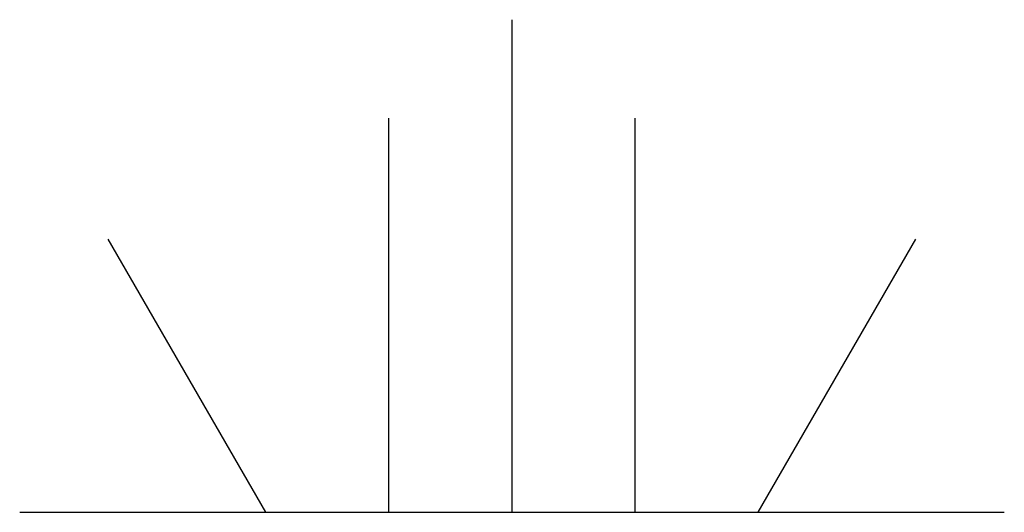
# Model space of a CAD drawing. Extents: x 203423 to 245312, y 760344 to 819706.
# Tile 8 of 10: x 224400 to 224475, y 818914 to 818951. Entities that reach past the tile are written whole.
import ezdxf

# ---------------------------------------------------------------- set-up
doc = ezdxf.new("R2010")
doc.units = 0
doc.header["$LTSCALE"] = 800
doc.layers.get('0').update_dxf_attribs({"linetype": 'CONTINUOUS'})
doc.layers.add('HATCH', color=3, linetype='CONTINUOUS')
doc.layers.get('0').off()

# ---------------------------------------------------------------- blocks, each defined once
blk = doc.blocks.new('*X')
at = {"color": 0}
for p, q in [((224437.5, 818913.621), (224437.5, 818951.121)), ((224428.125, 818913.621), (224428.125, 818943.621)), ((224446.875, 818913.621), (224446.875, 818943.621)), ((224418.75, 818913.622), (224406.75, 818934.406)), ((224456.25, 818913.622), (224468.25, 818934.406)), ((224400, 818913.621), (224475, 818913.621))]:
    blk.add_line(p, q, dxfattribs=at)

msp = doc.modelspace()

# ---------------------------------------------------------------- block references
at = {"layer": 'HATCH', "color": 0}
msp.add_blockref('*X', (0, 0), dxfattribs=at)
msp.add_blockref('*X', (0, 0), dxfattribs=at)
msp.add_blockref('*X', (0, 0), dxfattribs=at)
msp.add_blockref('*X', (0, 0), dxfattribs=at)
msp.add_blockref('*X', (0, 0), dxfattribs=at)
msp.add_blockref('*X', (0, 0), dxfattribs=at)
msp.add_blockref('*X', (0, 0), dxfattribs=at)
msp.add_blockref('*X', (0, 0), dxfattribs=at)
msp.add_blockref('*X', (0, 0), dxfattribs=at)
msp.add_blockref('*X', (0, 0), dxfattribs=at)

doc.saveas('drawing.dxf')
